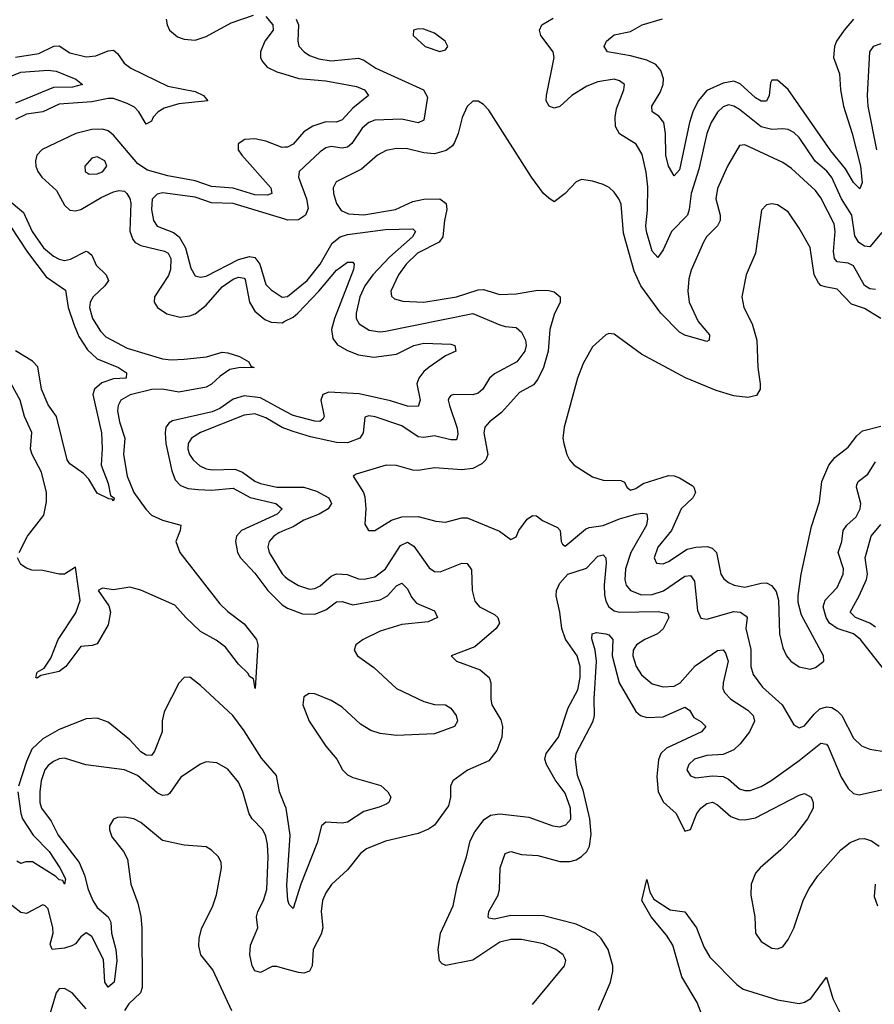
# Model space of a CAD drawing. Header units: inches. Extents: x 1843162 to 1959474, y 907081 to 1016326.
# Tile 197 of 256: x 1879025 to 1882166, y 990428 to 994048. Entities that reach past the tile are written whole.
import ezdxf

# ---------------------------------------------------------------- set-up
doc = ezdxf.new("R2010")
doc.units = ezdxf.units.IN
doc.header["$MEASUREMENT"] = 0
doc.layers.add('B8979', color=7, linetype='Continuous')
doc.layers.add('B8989', color=7, linetype='Continuous')

msp = doc.modelspace()

# ---------------------------------------------------------------- linework, layer by layer
at = {"layer": 'B8979', "color": 5}
for points, elevation in [([(1879563.8, 994050), (1879566.7, 994030), (1879575.9, 994010), (1879605.6, 993985.6), (1879630, 993976.4), (1879670, 993973.4), (1879710, 993986.8), (1879803, 994037), (1879884.5, 994064.5)], 520), ([(1879930, 994060.7), (1879956.1, 994030), (1879956.4, 994010), (1879925.7, 993970), (1879910.1, 993930), (1879910.1, 993910), (1879915.8, 993895.8), (1879934.5, 993874.5), (1879970, 993857.2), (1880000, 993847.9)], 520), ([(1879010, 993911.2), (1879096, 993924), (1879151.1, 993951.1), (1879170, 993952.6), (1879210, 993926.9), (1879270, 993911.6), (1879304.6, 993915.4), (1879350, 993933.6), (1879370, 993936.1), (1879384.7, 993924.7), (1879409.2, 993889.2), (1879433.4, 993870), (1879570, 993804.2), (1879670, 993785), (1879701.3, 993770), (1879717.1, 993750), (1879610, 993739.1), (1879556.8, 993723.2), (1879533.7, 993710), (1879515.7, 993690), (1879510, 993674.8), (1879490, 993664.2), (1879463.1, 993710), (1879446.7, 993726.7), (1879420.7, 993740.7), (1879370, 993758.2), (1879350, 993758.6), (1879290, 993746.3), (1879170, 993737.8), (1879110.1, 993709.9), (1879050, 993701.5), (1879010, 993681.6)], 480), ([(1878950, 993824.1), (1879030, 993855.9), (1879130, 993863), (1879159, 993859), (1879232, 993830), (1879256.3, 993810), (1879219.6, 993800.4), (1879150, 993798.6), (1879010, 993741.9)], 460), ([(1880000, 993579.6), (1879990, 993578.8), (1879930, 993602.2), (1879890, 993610.9), (1879852.4, 993607.6), (1879827.8, 993592.2), (1879827.9, 993570), (1879841.4, 993550), (1879948.7, 993430), (1879952.2, 993410), (1879936.5, 993403.5), (1879890, 993404.9), (1879810, 993429.1), (1879730, 993435.6), (1879670, 993455.5), (1879570, 993474.8), (1879494.7, 993494.7), (1879459, 993519), (1879370, 993624.3), (1879350, 993639.5), (1879330, 993646.5), (1879290, 993645.1), (1879232.2, 993630), (1879108.2, 993571.8), (1879087.8, 993550), (1879083, 993530), (1879085, 993510), (1879092.2, 993490), (1879106.8, 993470), (1879160.3, 993420.3), (1879190, 993366.5), (1879210, 993348.3), (1879230, 993346.1), (1879250, 993350.6), (1879324.9, 993395.1), (1879370, 993415), (1879390, 993420.1), (1879410, 993417.5), (1879419, 993410), (1879430.6, 993390.6), (1879433.3, 993373.3), (1879430.5, 993270.5), (1879440.9, 993240.9), (1879449.4, 993229.4), (1879470, 993217.7), (1879558, 993198), (1879570.5, 993190), (1879580.2, 993170), (1879579.2, 993130), (1879572.4, 993107.6), (1879521.2, 993030), (1879519.7, 993010), (1879531.3, 992990), (1879566.4, 992966.4), (1879615.3, 992955.3), (1879650, 992959.1), (1879670, 992967.5), (1879710, 992998.4), (1879770, 993065.9), (1879810, 993094.8), (1879830, 993102.3), (1879850, 993098.7), (1879853.5, 993093.5), (1879869.3, 993010), (1879890, 992976.4), (1879926.7, 992946.7), (1879950, 992935.8), (1879990, 992934.5), (1880000, 992939.7)], 520), ([(1878978.8, 993390), (1879039.2, 993339.2), (1879070.8, 993270), (1879112.4, 993210), (1879150, 993179.3), (1879170, 993168), (1879190, 993163.5), (1879211.5, 993168.5), (1879270, 993197), (1879275.4, 993195.4), (1879290, 993183.1), (1879306.2, 993146.2), (1879343.2, 993110), (1879351.6, 993090), (1879338.6, 993070), (1879295.8, 993030), (1879284.8, 993010), (1879282.1, 992990), (1879293, 992950), (1879322.7, 992902.7), (1879342, 992882), (1879420.7, 992840.7), (1879550, 992801.8), (1879581.9, 992798.1), (1879630, 992800.1), (1879711.5, 992808.5), (1879770, 992826), (1879790, 992824.2), (1879832.9, 992810), (1879867.4, 992790), (1879875.1, 992775.1), (1879886.8, 992770), (1879830, 992769), (1879797.8, 992762.2), (1879762.1, 992737.9), (1879730, 992708), (1879710, 992697.8), (1879610, 992678.9), (1879550, 992690.4), (1879511.1, 992688.9), (1879430.9, 992669.1), (1879397.6, 992650), (1879387.7, 992630), (1879385.1, 992610), (1879391.8, 992570), (1879411.7, 992510), (1879406.6, 992450), (1879420.6, 992370), (1879444.9, 992310), (1879488.5, 992248.5), (1879510, 992226.3), (1879550, 992207.9), (1879617.2, 992190), (1879614.5, 992170), (1879599.6, 992130), (1879613.3, 992090), (1879760.6, 991900.6), (1879790, 991872), (1879850, 991827.1), (1879895.4, 991770), (1879900.3, 991750), (1879890.2, 991589.8), (1879884.6, 991624.6), (1879870, 991633.8), (1879864.6, 991644.6), (1879830, 991678.8), (1879781.6, 991741.6), (1879747.5, 991767.5), (1879690, 991798.6), (1879635.4, 991850), (1879596, 991896), (1879470, 991951.3), (1879430, 991962.4), (1879370, 991952.5), (1879330, 991958.5), (1879314, 991950), (1879353, 991893), (1879358.8, 991870), (1879350, 991823.5), (1879310, 991754.3), (1879292, 991748), (1879250, 991743.5), (1879194.8, 991670), (1879170, 991652.2), (1879102.8, 991637.2), (1879090, 991627.3), (1879085.1, 991630), (1879089.8, 991650), (1879115.5, 991664.5), (1879139.5, 991700.5), (1879167, 991770), (1879231.8, 991868.2), (1879247.4, 991912.6), (1879230, 992035.1), (1879190, 992009.8), (1879170, 992009.8), (1879110, 992023.5), (1879070, 992025.1), (1879050, 992031.5), (1879030, 992045.6), (1879017.6, 992070)], 480), ([(1880000, 993314.7), (1879810, 993372.4), (1879730, 993374.9), (1879670, 993395.9), (1879550, 993412.2), (1879530, 993407.4), (1879511.9, 993388.1), (1879509.1, 993350), (1879516.8, 993310), (1879530, 993289.5), (1879590, 993266.1), (1879611.9, 993250), (1879634.4, 993210), (1879654.5, 993134.5), (1879670, 993107.3), (1879690, 993101.6), (1879710, 993105.5), (1879830, 993167.3), (1879870, 993177.5), (1879890, 993173.6), (1879908.3, 993150), (1879930, 993075), (1879950, 993055.3), (1879990, 993027.9), (1880000, 993029.4)], 540), ([(1878990, 993290.1), (1879053.4, 993193.4), (1879123.1, 993103.1), (1879193.6, 993053.6), (1879203.6, 992990), (1879225.2, 992925.2), (1879243.1, 992883.1), (1879274.7, 992834.7), (1879310, 992801.8), (1879388.9, 992770), (1879417.4, 992750), (1879416, 992730), (1879370, 992727.5), (1879326.7, 992713.3), (1879299.8, 992690), (1879294.2, 992670), (1879325.4, 992530), (1879327.9, 992472.1), (1879324.2, 992410), (1879350, 992343), (1879359.6, 992299.6), (1879372.9, 992290), (1879370, 992279), (1879365.6, 992285.6), (1879353, 992287), (1879310, 992308), (1879278.9, 992358.9), (1879259.7, 992379.7), (1879210, 992415.1), (1879199.5, 992430), (1879160.4, 992590), (1879130, 992632.2), (1879105.7, 992690), (1879091.9, 992771.9), (1879072.6, 992792.6), (1879010, 992831)], 460), ([(1879022.9, 992090), (1879054.5, 992150), (1879113.5, 992226.5), (1879124, 992276), (1879123.9, 992310), (1879105.3, 992385.3), (1879071.1, 992450), (1879065.2, 992470), (1879070.5, 992530.5), (1879042.8, 992590), (1879027.4, 992650), (1878994, 992710)], 480), ([(1880000, 992609.1), (1879910, 992658.3), (1879850, 992665.8), (1879810, 992653.1), (1879761.1, 992618.9), (1879733.1, 992606.9), (1879587, 992573), (1879574.1, 992565.9), (1879562.8, 992550), (1879559.7, 992530), (1879562.5, 992490), (1879584.6, 992390), (1879596.9, 992356.9), (1879615.9, 992335.9), (1879645, 992325), (1879681, 992321), (1879730, 992319.1), (1879810, 992325.5), (1879872.1, 992292.1), (1879967, 992270), (1879990.1, 992250.1), (1879971, 992230), (1879840.1, 992170), (1879822.1, 992150), (1879818.6, 992130), (1879825.2, 992090), (1879836.4, 992070), (1879890, 992014.1), (1879936.8, 991950), (1879990, 991896.6), (1880000, 991890.5)], 520), ([(1880000, 992545.7), (1879989.7, 992549.7), (1879930, 992584.6), (1879890, 992598.8), (1879850, 992594.2), (1879689.8, 992530.2), (1879656.6, 992510), (1879644.2, 992490), (1879643.6, 992470), (1879649.6, 992450), (1879662.6, 992430), (1879687.8, 992407.8), (1879710, 992397.1), (1879733.7, 992393.7), (1879815.6, 992395.6), (1879844.7, 992384.7), (1879890, 992351.5), (1879910, 992343.8), (1879970.7, 992330), (1880000, 992329.8)], 540), ([(1880000, 992171.3), (1879978.1, 992161.9), (1879959, 992150), (1879942.1, 992130), (1879937, 992110), (1879942, 992090), (1879990, 992011), (1880000, 992001.8)], 540), ([(1880000, 991161), (1879979.7, 991210), (1879969.1, 991270), (1879913.9, 991333.9), (1879850, 991434), (1879808.1, 991490), (1879690, 991600.8), (1879650, 991631.1), (1879630, 991629.6), (1879610, 991609.6), (1879556.1, 991503.9), (1879548.8, 991471.2), (1879549.5, 991430), (1879521.1, 991358.9), (1879510, 991343.2), (1879490, 991344.5), (1879470, 991357), (1879430, 991401.3), (1879350, 991466.3), (1879310, 991481), (1879270, 991478), (1879170, 991439.2), (1879110, 991404.4), (1879070, 991366), (1879050, 991321.2), (1879020.6, 991230)], 520), ([(1880000, 990559.1), (1879970, 990567.7), (1879952.6, 990567.4), (1879910, 990545.6), (1879890, 990551), (1879879.1, 990570), (1879870.5, 990610), (1879873.9, 990646.1), (1879900.9, 990710), (1879895, 990750), (1879900.4, 990770), (1879921.6, 990810), (1879933, 990850), (1879938.8, 990970), (1879936.3, 991016.3), (1879930, 991046.6), (1879919.3, 991070), (1879879.7, 991110), (1879868.3, 991128.3), (1879845.8, 991210), (1879830, 991245.1), (1879790, 991292.6), (1879750, 991316.3), (1879710, 991319.7), (1879690, 991311.2), (1879616.9, 991263.1), (1879576.2, 991203.8), (1879570, 991198.9), (1879550, 991196.3), (1879530, 991205.9), (1879457.8, 991270), (1879410, 991290.6), (1879268.5, 991308.5), (1879190, 991333.7), (1879170, 991330.5), (1879150, 991320.8), (1879130, 991306.6), (1879117.4, 991290), (1879103.9, 991250), (1879099.5, 991210), (1879098.9, 991170), (1879105, 991150), (1879141.2, 991101.2), (1879167.3, 991050), (1879243.6, 990950), (1879263.8, 990903.8), (1879277.1, 990850), (1879293.8, 990810), (1879310, 990784.6), (1879350.1, 990750), (1879360.4, 990730), (1879362.1, 990690), (1879378.5, 990630), (1879382.4, 990590), (1879372.2, 990510), (1879350, 990490.9), (1879338.8, 990510), (1879332.8, 990592.8), (1879290, 990677.5), (1879269.4, 990690.6), (1879250, 990676), (1879230, 990651.3), (1879216.6, 990643.4), (1879190, 990634.9), (1879145.2, 990630), (1879137.8, 990650), (1879148.4, 990690), (1879146.6, 990710), (1879130, 990779.3), (1879119.3, 990790), (1879110, 990794), (1879050, 990761.8), (1879030, 990765.8), (1878972.8, 990810)], 540), ([(1879019, 991210), (1879029.4, 991129.4), (1879035.6, 991110), (1879074.3, 991050), (1879133.2, 990990), (1879173.1, 990930), (1879193.1, 990890), (1879190.2, 990869.8), (1879183.3, 990883.3), (1879170, 990885.7), (1879158.4, 990898.4), (1879071.9, 990951.9), (1879047.7, 990952.3), (1879030, 990946), (1879014.6, 990954.6)], 520), ([(1879804.4, 990404.4), (1879734.9, 990554.9), (1879691.1, 990610), (1879683.3, 990643.3), (1879684.5, 990670), (1879693.9, 990706.1), (1879735.1, 990790), (1879748.9, 990831.1), (1879766.6, 990930), (1879765.3, 990950), (1879756.4, 990970), (1879730, 990995.3), (1879710, 991007.2), (1879630, 991014), (1879550, 991031.1), (1879470, 991096.9), (1879445.2, 991110), (1879410, 991116.8), (1879384.8, 991115.2), (1879370, 991109.5), (1879355.3, 991084.7), (1879354.9, 991070), (1879363.7, 991043.7), (1879407.2, 990990), (1879421.8, 990961.8), (1879434.3, 990870), (1879460, 990800), (1879470.9, 990750.9), (1879474.3, 990710), (1879475.1, 990490), (1879468.7, 990470), (1879425.9, 990430), (1879410, 990405.7)], 560), ([(1879270, 990412), (1879217.7, 990470), (1879190, 990486.6), (1879170, 990484.7), (1879158.8, 990470), (1879130, 990371.3)], 560)]:
    msp.add_lwpolyline(points, dxfattribs=dict(at, elevation=elevation))
at = {"layer": 'B8979', "color": 5, "elevation": 540}
msp.add_lwpolyline([(1879310, 993544.4), (1879290, 993539.1), (1879264.9, 993510), (1879265.7, 993490), (1879281, 993481), (1879310, 993481.6), (1879330, 993489.4), (1879345.4, 993510), (1879337.7, 993530)], close=True, dxfattribs=at)
at = {"layer": 'B8989', "color": 5}
for points, elevation in [([(1880041.5, 994050), (1880049.7, 994030), (1880046.9, 993970), (1880051.4, 993951.4), (1880070.2, 993930), (1880090, 993917.2), (1880124.5, 993904.5), (1880170, 993897.6), (1880270, 993906.9), (1880290, 993899.6), (1880333.6, 993870), (1880509.1, 993790), (1880523.9, 993763.9), (1880510, 993678.7), (1880490, 993669.3), (1880430, 993683), (1880330, 993678.9), (1880308.6, 993670), (1880284.1, 993650), (1880246.4, 993593.6), (1880230, 993579.4), (1880210, 993575.5), (1880170, 993581.8), (1880150, 993577.2), (1880130, 993563), (1880051.8, 993490), (1880049.4, 993470), (1880079.9, 993390), (1880085.9, 993354.1), (1880075.5, 993330), (1880050, 993313.2), (1880010, 993311.7), (1880000, 993314.7)], 540), ([(1882194.1, 993265.9), (1882150, 993213.2), (1882130, 993215.9), (1882108.9, 993228.9), (1882094, 993254), (1882083.4, 993330), (1882045.9, 993390), (1882010, 993467.9), (1881991.5, 993491.5), (1881948.2, 993528.2), (1881890, 993615.4), (1881870, 993633.9), (1881850, 993644.3), (1881830, 993647.7), (1881790, 993644.6), (1881750, 993654.7), (1881670, 993718), (1881650, 993731.1), (1881630, 993735.7), (1881610, 993728.3), (1881590, 993708.9), (1881566.9, 993670), (1881550.6, 993630), (1881521.7, 993498.3), (1881493, 993410), (1881485.9, 993350), (1881479.3, 993330), (1881421.3, 993270), (1881390, 993202), (1881370, 993174.7), (1881350, 993198), (1881328.3, 993270), (1881325.9, 993290), (1881332.2, 993347.8), (1881333.5, 993433.5), (1881327.5, 993487.5), (1881312.5, 993552.5), (1881290.4, 993590.4), (1881230, 993628.7), (1881215.5, 993655.5), (1881214, 993690), (1881218.8, 993721.2), (1881245.4, 993790), (1881247.6, 993810), (1881230, 993823.5), (1881210, 993829.7), (1881150, 993819.5), (1881110, 993804), (1881054, 993770), (1881010, 993729.8), (1880990, 993723.5), (1880970.8, 993730.8), (1880960.7, 993750), (1880961.7, 993770), (1880989.8, 993910), (1880985.3, 993930), (1880940.9, 993990), (1880935.6, 994010), (1880944.7, 994030), (1880985.9, 994054.1)], 540), ([(1882090, 994049.9), (1882054.8, 994010), (1882027.4, 993970), (1882019.6, 993950), (1882016.4, 993910), (1882037.8, 993850), (1882041.8, 993790), (1882052.3, 993730), (1882085.1, 993630), (1882115.4, 993510), (1882122, 993450), (1882112.9, 993427.1), (1882090, 993449.8), (1882060.7, 993500.7), (1882005.7, 993565.7), (1881850, 993791.5), (1881810, 993826.5), (1881790, 993825.7), (1881784.2, 993815.8), (1881779.3, 993770), (1881770, 993748.3), (1881750, 993748.4), (1881730, 993760.8), (1881672.5, 993812.5), (1881650, 993822.9), (1881610, 993815), (1881550, 993788), (1881518.7, 993750), (1881498.9, 993710), (1881486.5, 993670), (1881450, 993496.9), (1881430, 993474.7), (1881410, 993509.6), (1881399.9, 993550), (1881399, 993630), (1881392.6, 993670), (1881373.6, 993693.6), (1881349.8, 993710), (1881348.4, 993730), (1881379.5, 993780.5), (1881389.9, 993810), (1881390.9, 993830.9), (1881381.6, 993861.6), (1881363.3, 993883.3), (1881330, 993900.1), (1881270, 993915.6), (1881185.1, 993930), (1881172.8, 993950), (1881181.3, 993970), (1881210, 993992.9), (1881270, 994005.4), (1881312.3, 994030), (1881387.9, 994052.1)], 520), ([(1882190, 993959.8), (1882162.4, 993950), (1882148.2, 993930), (1882139.2, 993770), (1882141.9, 993730), (1882174.6, 993570)], 540), ([(1880000, 993847.9), (1880051.7, 993831.7), (1880150, 993823.2), (1880262.8, 993802.8), (1880292.8, 993790), (1880307.4, 993770), (1880250, 993723.2), (1880210, 993680.8), (1880190, 993671.4), (1880150, 993672.9), (1880102.5, 993657.5), (1880070, 993636.7), (1880030, 993591), (1880010, 993580.3), (1880000, 993579.6)], 520), ([(1882170, 993056.3), (1882150, 993058.4), (1882130, 993070.6), (1882090, 993143.4), (1882070, 993153.1), (1882030, 993157.9), (1882019.4, 993170), (1882015.6, 993195.6), (1882022.1, 993270), (1882018.3, 993298.3), (1881970, 993393.8), (1881950, 993419.9), (1881861.6, 993501.6), (1881830, 993523.9), (1881690, 993588.9), (1881670, 993585.7), (1881626.5, 993510), (1881590, 993427.6), (1881584.2, 993390), (1881599.3, 993330), (1881599.2, 993310), (1881589.4, 993290), (1881549.4, 993250), (1881537.8, 993230), (1881492.4, 993127.6), (1881484.2, 993095.8), (1881480.9, 993050), (1881485.8, 993010), (1881518.3, 992938.3), (1881560.3, 992890), (1881559.3, 992870), (1881550, 992864.7), (1881470, 992888.1), (1881450, 992899.5), (1881381.3, 992970), (1881308.3, 993070), (1881283.7, 993123.7), (1881243.8, 993263.8), (1881235.3, 993370), (1881227.4, 993390), (1881210, 993414.3), (1881191.3, 993431.3), (1881170, 993442), (1881130, 993454.8), (1881090, 993460.5), (1881070, 993452), (1881030, 993409.6), (1880990, 993379.3), (1880970, 993391.8), (1880950, 993409.7), (1880905.6, 993470), (1880750, 993716), (1880730, 993737.2), (1880710, 993749.2), (1880690, 993749.2), (1880670, 993729.4), (1880651.1, 993688.9), (1880637.3, 993630), (1880623.3, 993596.7), (1880615.3, 993584.7), (1880592.4, 993567.6), (1880550, 993555.8), (1880510, 993559.3), (1880450, 993573.9), (1880410, 993574.3), (1880372.3, 993567.7), (1880340.3, 993550), (1880281.7, 993498.3), (1880187.9, 993452.1), (1880177.1, 993430), (1880178.3, 993410), (1880190, 993372.2), (1880206.4, 993346.4), (1880234.2, 993334.2), (1880290, 993331.2), (1880407, 993350), (1880470, 993379.4), (1880510, 993388), (1880569.6, 993389.6), (1880592.6, 993372.6), (1880595.3, 993350), (1880586.2, 993310), (1880580.7, 993250), (1880566.6, 993230), (1880486.7, 993190), (1880445.4, 993150), (1880416.9, 993110), (1880389.4, 993050), (1880392, 993032), (1880402.7, 993022.7), (1880433.4, 993013.4), (1880510, 993010.1), (1880630, 993029.7), (1880710, 993055.5), (1880730, 993056.2), (1880790, 993037.6), (1880850, 993040.6), (1880930, 993054.4), (1880970, 993052.5), (1880990, 993047.8), (1881012.1, 993030), (1881012.1, 993010), (1880990, 992965.1), (1880973.1, 992910), (1880967.9, 992830), (1880950.6, 992770), (1880930, 992726.4), (1880914.1, 992705.9), (1880862.6, 992677.4), (1880795.7, 992604.3), (1880751.7, 992570), (1880734.7, 992550), (1880731.1, 992528.9), (1880746, 992450), (1880738.2, 992430), (1880723.9, 992416.1), (1880690, 992398.3), (1880650, 992393.6), (1880550, 992400.5), (1880490, 992391), (1880470, 992392.1), (1880410, 992409.8), (1880372, 992410), (1880262.3, 992377.7), (1880250.8, 992370), (1880289, 992310), (1880293.9, 992293.9), (1880296.9, 992250), (1880293.8, 992193.8), (1880307.3, 992170), (1880330, 992170.3), (1880391.9, 992208.1), (1880430, 992220.9), (1880490, 992221.5), (1880555.1, 992204.9), (1880590, 992200.9), (1880650, 992216.5), (1880670, 992217), (1880788, 992168), (1880830, 992137.6), (1880850, 992147.7), (1880859.8, 992170), (1880890, 992211.6), (1880910, 992225.3), (1880924.9, 992224.9), (1880946.9, 992206.9), (1881001.6, 992181.6), (1881011, 992170), (1881015.3, 992130), (1881019.9, 992119.9), (1881030, 992113.1), (1881105.1, 992174.9), (1881118.7, 992181.3), (1881170, 992188.8), (1881230, 992212.8), (1881290.1, 992230.1), (1881314.4, 992234.4), (1881330, 992231.3), (1881333.1, 992213.1), (1881328.4, 992190), (1881271.5, 992090), (1881251.3, 992030), (1881248.6, 991988.6), (1881254.4, 991970), (1881270, 991950.2), (1881310, 991934.4), (1881350, 991935.1), (1881390.9, 991949.1), (1881470, 992002.3), (1881490, 992005.2), (1881504.7, 991984.7), (1881515.7, 991875.7), (1881528, 991848), (1881550, 991844.8), (1881650, 991872.2), (1881674, 991870), (1881695.5, 991855.5), (1881698.3, 991850), (1881693.5, 991810), (1881712.6, 991732.6), (1881712.5, 991670), (1881720.6, 991640.6), (1881754.8, 991594.8), (1881827.3, 991530), (1881870, 991455.5), (1881890, 991445.1), (1881910, 991452.6), (1881944.5, 991495.5), (1881965.6, 991514.4), (1881990, 991522.1), (1882010, 991519.6), (1882030, 991507.6), (1882046.1, 991490), (1882090, 991406.4), (1882118.9, 991378.9), (1882150, 991365.9), (1882210, 991356.1)], 560), ([(1882190, 992949.4), (1882130, 992986.2), (1882082.8, 993002.8), (1882030, 993058.3), (1881986, 993066), (1881970, 993071.2), (1881960.5, 993080.5), (1881945.3, 993110), (1881930.4, 993210.4), (1881890, 993281.6), (1881850, 993342), (1881810, 993368.2), (1881789, 993371), (1881770, 993367.3), (1881751.8, 993348.2), (1881729.2, 993190), (1881695.5, 993110), (1881679, 993030), (1881686.7, 992990), (1881717.6, 992930), (1881733.8, 992870), (1881738.5, 992770), (1881746.7, 992710), (1881746.3, 992690), (1881732.7, 992667.3), (1881701.2, 992658.8), (1881650, 992665), (1881585, 992685), (1881471.7, 992731.7), (1881310, 992819.1), (1881210, 992892.8), (1881190, 992894.5), (1881179.1, 992890), (1881130, 992846), (1881095.8, 992784.2), (1881074.8, 992730), (1881026.3, 992550), (1881021.7, 992510), (1881024.6, 992490), (1881035.8, 992450), (1881046.4, 992430), (1881062.4, 992410), (1881130, 992368), (1881170, 992356), (1881234.6, 992354.6), (1881247.5, 992347.5), (1881256.4, 992330), (1881270, 992318.7), (1881290, 992325.2), (1881316.9, 992343.1), (1881410, 992372.5), (1881430, 992371.3), (1881450, 992363.6), (1881496.3, 992336.3), (1881502.7, 992330), (1881508.6, 992310), (1881499, 992290), (1881456.8, 992250), (1881421, 992170), (1881370, 992109.7), (1881356.5, 992070), (1881366, 992050), (1881390, 992047.4), (1881410, 992055.9), (1881477.9, 992102.1), (1881510, 992109.7), (1881551.3, 992111.3), (1881570, 992105.7), (1881586.3, 992090), (1881602, 992010), (1881613.1, 991993.1), (1881630, 991979.7), (1881650.5, 991970), (1881690, 991962.6), (1881750, 991976.8), (1881770, 991977.7), (1881788.8, 991968.8), (1881805.6, 991945.6), (1881813.7, 991913.7), (1881817.2, 991790), (1881830, 991739.1), (1881843.2, 991710), (1881858.7, 991690), (1881890, 991669), (1881930, 991661.1), (1881950, 991666.7), (1881980.9, 991690), (1881979.7, 991710), (1881898.6, 991858.6), (1881886.2, 991906.2), (1881885.6, 991930), (1881897.6, 992010), (1881934.9, 992185.1), (1881964.4, 992275.6), (1881973.7, 992350), (1881998.5, 992410), (1882021.3, 992438.7), (1882070, 992477.4), (1882101.8, 992518.2), (1882123, 992537), (1882190, 992554.1)], 580), ([(1880000, 993029.4), (1880010, 993031), (1880082.1, 993090), (1880129.1, 993150), (1880173.2, 993226.8), (1880203.4, 993250), (1880230, 993258.3), (1880370, 993277.1), (1880470, 993279.7), (1880479.7, 993270), (1880468.6, 993250), (1880384.4, 993175.6), (1880322.7, 993110), (1880293.4, 993070), (1880275.1, 993030), (1880261.3, 992970), (1880261.9, 992950), (1880272.9, 992930), (1880310, 992907.3), (1880350, 992901.2), (1880370, 992902.7), (1880690, 992968.1), (1880790, 992926.4), (1880810, 992920.2), (1880850, 992917.3), (1880870, 992899), (1880883.9, 992870), (1880886.6, 992850), (1880882.1, 992830), (1880852.9, 992790), (1880770, 992746), (1880751.4, 992730), (1880727, 992690), (1880710, 992674.9), (1880690, 992669.5), (1880621, 992670), (1880610, 992666.6), (1880602.9, 992657.1), (1880600.2, 992650), (1880604.3, 992630), (1880633.1, 992546.9), (1880635.8, 992524.2), (1880630, 992503.5), (1880610, 992503.2), (1880550, 992518.9), (1880510, 992512.7), (1880490, 992515.1), (1880430, 992554.9), (1880331.3, 992588.7), (1880307.8, 992592.2), (1880293.3, 992586.7), (1880287.9, 992530), (1880275, 992510), (1880230, 992493.2), (1880190, 992493.7), (1880094.4, 992514.4), (1880030, 992533.9), (1880000, 992545.7)], 540), ([(1880000, 992939.7), (1880030, 992955.1), (1880046.9, 992970), (1880125.2, 993050), (1880190, 993127.3), (1880230, 993156.6), (1880250, 993156.5), (1880254.2, 993150), (1880252.3, 993130), (1880182.7, 992950), (1880171.6, 992910), (1880176.4, 992876.4), (1880193.4, 992853.4), (1880230, 992832), (1880270, 992816.8), (1880327.3, 992807.3), (1880410, 992818.7), (1880473.3, 992850), (1880510, 992859.1), (1880610, 992854.9), (1880624, 992850), (1880627.7, 992830), (1880590, 992812.4), (1880530, 992771.3), (1880510, 992754.5), (1880491.8, 992730), (1880484.6, 992710), (1880496.8, 992650), (1880490, 992625.8), (1880450, 992627.5), (1880387.5, 992647.5), (1880272.8, 992672.8), (1880161.4, 992678.6), (1880139.2, 992670), (1880131.4, 992650), (1880144.5, 992590), (1880139.9, 992580.1), (1880128.9, 992571.1), (1880110, 992572), (1880030, 992592.7), (1880000, 992609.1)], 520), ([(1882240.5, 991610), (1882115.9, 991770), (1882089.8, 991790), (1882030, 991810.3), (1882001.8, 991830), (1881988.9, 991850), (1881978.6, 991890), (1881985.3, 991914.7), (1882030, 991961.1), (1882051.5, 992010), (1882053, 992030), (1882033.8, 992090), (1882046.7, 992130), (1882052, 992170), (1882065.5, 992190), (1882098.8, 992221.2), (1882113.5, 992250), (1882116.3, 992270), (1882100.2, 992330), (1882102, 992338), (1882106.6, 992350), (1882142.1, 992377.9), (1882170, 992422.8)], 560), ([(1880000, 992329.8), (1880070, 992329.4), (1880115.5, 992315.5), (1880160.9, 992290), (1880170.7, 992270), (1880158.6, 992250), (1880126.4, 992230), (1880070, 992208.7), (1880030, 992184.3), (1880000, 992171.3)], 540), ([(1882170, 991814.7), (1882149.3, 991829.3), (1882096.5, 991850), (1882077.4, 991870), (1882110.8, 991930), (1882136.9, 991990), (1882141.1, 992010), (1882132.3, 992070), (1882154.5, 992150), (1882190, 992192.8)], 540), ([(1880000, 992001.8), (1880010, 991992.6), (1880050, 991967.8), (1880090, 991954.2), (1880110, 991957), (1880130, 991967.1), (1880170, 992003.1), (1880190, 992011.3), (1880228.5, 992008.5), (1880270, 991992.1), (1880291.6, 991991.6), (1880330, 992000.4), (1880370, 992029.5), (1880424.8, 992115.2), (1880450, 992127.1), (1880473.2, 992113.2), (1880530, 992033.2), (1880550, 992019.3), (1880570, 992018.3), (1880650, 992050.2), (1880670, 992048.7), (1880685.3, 992025.3), (1880688, 991950), (1880698.4, 991910), (1880714.9, 991890), (1880770, 991861.8), (1880782.3, 991850), (1880788.2, 991830), (1880776.1, 991810), (1880697.9, 991742.1), (1880611.3, 991710), (1880630.8, 991690), (1880717.8, 991657.8), (1880750.2, 991630), (1880756.8, 991610), (1880756.6, 991550), (1880760.9, 991530), (1880794.1, 991474.1), (1880799.9, 991450), (1880796.9, 991410), (1880778.5, 991361.5), (1880750, 991324.1), (1880671.1, 991288.9), (1880617.1, 991250), (1880608.4, 991230), (1880608.9, 991190), (1880601.5, 991158.5), (1880550, 991087.1), (1880528.1, 991071.9), (1880490, 991056.5), (1880370, 991027.8), (1880300.3, 990999.7), (1880277.4, 990982.6), (1880230, 990923), (1880171, 990869), (1880150, 990838.4), (1880137.7, 990810), (1880133.4, 990770), (1880139, 990710), (1880133.4, 990686.6), (1880104.1, 990630), (1880099.7, 990570), (1880090, 990549.8), (1880070, 990543.2), (1880050, 990544.9), (1880000, 990559.1)], 540), ([(1880910, 990427.2), (1881027.8, 990570), (1881032.6, 990590), (1881030, 990596), (1881022.4, 990610), (1880996.2, 990630), (1880950, 990650.5), (1880870, 990666.8), (1880830, 990666.8), (1880790, 990656.9), (1880690, 990590.6), (1880590.9, 990570.9), (1880577.4, 990577.4), (1880568.6, 990588.6), (1880563, 990630), (1880571.8, 990690), (1880618.4, 990790), (1880634.2, 990870), (1880667.2, 990970), (1880681.4, 991030), (1880697.9, 991062.1), (1880732.5, 991107.5), (1880755.6, 991124.4), (1880790, 991129.3), (1880896.3, 991116.3), (1880984.7, 991084.7), (1881010, 991081.2), (1881032.1, 991087.9), (1881050.6, 991109.4), (1881049, 991150), (1881030, 991204.2), (1880993.7, 991253.7), (1880961.1, 991310), (1880955.5, 991330), (1880960.1, 991350), (1881005.1, 991410), (1881041.3, 991518.7), (1881076, 991584), (1881085.5, 991630), (1881085.1, 991670), (1881074.3, 991710), (1881031, 991771), (1881017.2, 991810), (1881010.5, 991870.5), (1880996.6, 991930), (1880998.6, 991950), (1881010, 991977.2), (1881040.2, 992010), (1881108.5, 992031.5), (1881150, 992075.6), (1881170, 992080.8), (1881179.7, 992070), (1881181, 992050), (1881172.8, 991970), (1881174, 991934), (1881179.4, 991910), (1881190, 991889.5), (1881210, 991874.7), (1881230, 991870.1), (1881372, 991872), (1881405.8, 991865.8), (1881410.7, 991850), (1881390, 991809.3), (1881369.1, 991790.9), (1881322.2, 991770), (1881291.5, 991750), (1881279.8, 991730), (1881278.5, 991710), (1881291.4, 991670), (1881310, 991639.7), (1881350, 991607), (1881390, 991595.3), (1881430, 991597.6), (1881452.9, 991610), (1881507.4, 991672.6), (1881590, 991729.3), (1881610, 991731.3), (1881619.6, 991719.6), (1881628.8, 991690), (1881610.1, 991610), (1881609.5, 991590), (1881614.9, 991574.9), (1881639.2, 991550), (1881701.8, 991510), (1881720.6, 991490), (1881725.4, 991470), (1881707.6, 991430), (1881673.5, 991386.5), (1881650, 991364.6), (1881610, 991347.3), (1881550, 991343.2), (1881505.2, 991330), (1881484.2, 991310), (1881477.3, 991290), (1881490, 991268.1), (1881510, 991261.6), (1881570, 991269), (1881610, 991266.5), (1881630, 991255.8), (1881670, 991220.5), (1881690, 991214.1), (1881710, 991214.4), (1881750, 991229.5), (1881785.6, 991250), (1881890, 991324.3), (1881970, 991388), (1881990, 991384.5), (1881996.4, 991376.4), (1882044, 991264), (1882070, 991221.7), (1882090, 991203.1), (1882110, 991198.3), (1882270, 991233.9)], 540), ([(1880000, 991890.5), (1880010, 991884.4), (1880064.2, 991864.2), (1880110, 991862.3), (1880150, 991879.2), (1880190, 991907.7), (1880210, 991909.2), (1880250, 991897.2), (1880350, 991916.1), (1880377.4, 991930), (1880410, 991967), (1880430, 991976.3), (1880450, 991956.1), (1880465.7, 991925.7), (1880483.6, 991903.6), (1880550, 991874.9), (1880560.3, 991850), (1880526, 991834), (1880430, 991824.6), (1880350, 991800.2), (1880287.8, 991770), (1880260.5, 991750), (1880254.4, 991730), (1880267.1, 991710), (1880326.9, 991666.9), (1880410.2, 991590), (1880510, 991541.6), (1880550, 991530.8), (1880590, 991528.9), (1880610, 991517.6), (1880628.9, 991490), (1880634.3, 991470), (1880623.8, 991450), (1880550, 991422.5), (1880410, 991416.3), (1880350, 991423.8), (1880315.4, 991435.4), (1880278, 991458), (1880210, 991520.6), (1880170, 991545.8), (1880110, 991569.4), (1880088.7, 991571.3), (1880070, 991558.7), (1880066.1, 991530), (1880089.2, 991470), (1880150, 991377.2), (1880190.7, 991330), (1880212.2, 991290), (1880230, 991271.6), (1880250, 991262.2), (1880352.9, 991232.9), (1880378, 991210), (1880389.2, 991190), (1880381.5, 991170), (1880374.4, 991165.6), (1880346.8, 991153.2), (1880290, 991137.8), (1880230, 991098.5), (1880210, 991094.5), (1880150, 991098.4), (1880135, 991085), (1880118.5, 991021.5), (1880059, 990870), (1880030, 990780.7), (1880015.6, 990795.6), (1880010.9, 990810.9), (1880006.9, 990866.9), (1880018.8, 991050), (1880004.5, 991150), (1880000, 991161)], 520), ([(1881152.8, 990407.2), (1881196.5, 990510), (1881205.7, 990550), (1881205.7, 990570), (1881187.9, 990630), (1881162.7, 990670), (1881141.8, 990690), (1881070, 990723.4), (1880950, 990753.8), (1880830, 990755.1), (1880770, 990742), (1880750, 990745.4), (1880746.6, 990750), (1880749.9, 990770), (1880783.9, 990830), (1880788.5, 990850), (1880790.5, 990930), (1880810, 990982.8), (1880830, 990990.2), (1880870, 990979.4), (1880930, 990975.5), (1881010, 990953.7), (1881046.6, 990953.4), (1881070, 990959.8), (1881090, 990972.4), (1881109.5, 990990.5), (1881119, 991010), (1881126, 991054), (1881120.5, 991110), (1881096, 991216), (1881074.7, 991270), (1881067.3, 991330), (1881070.4, 991350), (1881132.5, 991470), (1881137.9, 991490), (1881136.1, 991550), (1881144.6, 991690), (1881140.1, 991730), (1881127.4, 991772.6), (1881128.9, 991791.1), (1881144.6, 991795.4), (1881179.1, 991790), (1881190, 991786.5), (1881204.6, 991770), (1881203, 991710), (1881227.9, 991610), (1881290, 991505.3), (1881306.8, 991490), (1881330, 991483.3), (1881390, 991485.8), (1881470, 991520.6), (1881486.5, 991510), (1881503.1, 991483.1), (1881528.2, 991468.2), (1881546.7, 991450), (1881531.3, 991430), (1881401.8, 991370), (1881381.3, 991350), (1881373.3, 991326.7), (1881366.2, 991266.2), (1881372.3, 991210), (1881391.7, 991171.7), (1881437.3, 991130), (1881470, 991064.9), (1881490, 991070.5), (1881514.1, 991130), (1881528.5, 991150), (1881550, 991167.2), (1881571.3, 991171.3), (1881590, 991162.1), (1881639.3, 991119.3), (1881668.3, 991108.3), (1881690, 991106.4), (1881730, 991114.2), (1881890, 991197.1), (1881910, 991203.2), (1881933.6, 991190), (1881941.2, 991170), (1881941, 991150), (1881920.8, 991110), (1881872.7, 991047.3), (1881823.1, 990996.9), (1881746.2, 990930), (1881729.4, 990910), (1881713.7, 990870), (1881712.3, 990830), (1881727.5, 990750), (1881728.8, 990690), (1881750, 990658.9), (1881790, 990634.3), (1881810, 990632.1), (1881830, 990640.2), (1881850, 990666.5), (1881870, 990708.9), (1881905.8, 990814.2), (1881926.2, 990853.8), (1881958.7, 990901.3), (1882043.1, 990996.9), (1882077.2, 991022.8), (1882110, 991036.9), (1882130, 991037.9), (1882156.2, 991030), (1882184.2, 991010)], 520), ([(1881533.2, 990386.8), (1881515.6, 990435.6), (1881458.4, 990530), (1881425.5, 990645.5), (1881402, 990682), (1881346.2, 990750), (1881311.6, 990810), (1881330, 990886.8), (1881340.7, 990840.7), (1881355.2, 990815.2), (1881415.6, 990775.6), (1881470, 990768.5), (1881512.7, 990710), (1881539.1, 990639.1), (1881561.8, 990601.8), (1881660.7, 990500.7), (1881684.6, 990484.6), (1881810, 990444.6), (1881890, 990431.3), (1881910, 990435.7), (1881932.5, 990450), (1881990, 990528.2), (1882013.8, 990450), (1882045.8, 990385.8)], 480), ([(1882169.7, 990870), (1882165, 990825), (1882178.1, 990790)], 520)]:
    msp.add_lwpolyline(points, dxfattribs=dict(at, elevation=elevation))
at = {"layer": 'B8989', "color": 5, "elevation": 560}
msp.add_lwpolyline([(1880490, 994015.1), (1880472, 994010), (1880471, 993990), (1880516, 993950), (1880568.9, 993931.1), (1880590, 993938), (1880599, 993950), (1880589, 993970), (1880550, 993999.5), (1880510, 994014)], close=True, dxfattribs=at)

doc.saveas('drawing.dxf')
